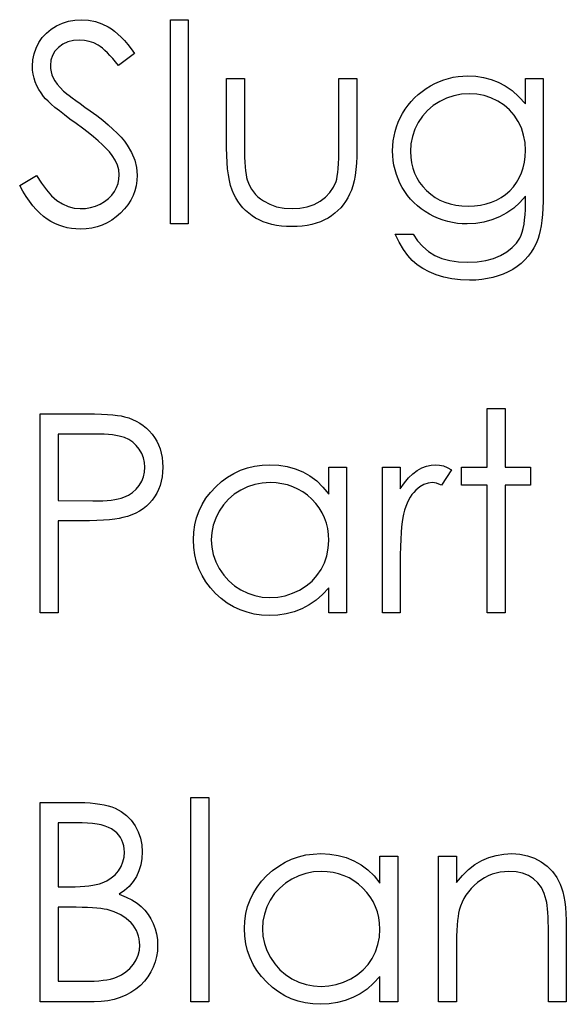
# Model space of a CAD drawing. Header units: inches. Extents: x 220 to 877, y 4 to 174.
# Tile 145 of 256: x 258.793 to 259.171, y 154.443 to 155.124. Entities that reach past the tile are written whole.
import ezdxf

# ---------------------------------------------------------------- set-up
doc = ezdxf.new("R2010")
doc.units = ezdxf.units.IN
doc.header["$LTSCALE"] = 0.5
doc.header["$MEASUREMENT"] = 0
doc.layers.add('SID-M-D', color=42, linetype='Continuous')

msp = doc.modelspace()

# ---------------------------------------------------------------- linework, layer by layer
at = {"layer": 'SID-M-D', "linetype": 'Continuous'}
for p, q in [((258.8152, 155.11738), (258.81893, 155.1197)), ((258.81893, 155.1197), (258.82298, 155.12155)), ((258.82298, 155.12155), (258.82724, 155.1229)), ((258.82724, 155.1229), (258.83162, 155.12368)), ((258.83162, 155.12368), (258.83621, 155.12395)), ((258.83621, 155.12395), (258.84106, 155.12365)), ((258.84106, 155.12365), (258.84578, 155.12271)), ((258.84578, 155.12271), (258.85031, 155.12114)), ((258.85031, 155.12114), (258.8547, 155.11896)), ((258.8547, 155.11896), (258.85688, 155.11757)), ((258.89765, 155.12395), (258.91002, 155.12395)), ((258.89765, 154.98262), (258.89765, 155.12395)), ((258.91002, 155.12395), (258.91002, 154.98262)), ((258.80904, 155.11158), (258.81189, 155.1147)), ((258.81189, 155.1147), (258.8152, 155.11738)), ((258.85688, 155.11757), (258.85906, 155.11595)), ((258.85906, 155.11595), (258.8613, 155.11404)), ((258.8613, 155.11404), (258.86356, 155.11189)), ((258.80471, 155.10433), (258.80662, 155.10811)), ((258.80662, 155.10811), (258.80904, 155.11158)), ((258.82332, 155.10698), (258.82028, 155.10477)), ((258.82674, 155.10855), (258.82332, 155.10698)), ((258.83058, 155.10951), (258.82674, 155.10855)), ((258.83483, 155.10982), (258.83058, 155.10951)), ((258.83822, 155.1096), (258.83483, 155.10982)), ((258.84148, 155.10896), (258.83822, 155.1096)), ((258.8446, 155.10789), (258.84148, 155.10896)), ((258.84758, 155.10637), (258.8446, 155.10789)), ((258.84907, 155.1054), (258.84758, 155.10637)), ((258.85067, 155.10419), (258.84907, 155.1054)), ((258.86356, 155.11189), (258.86585, 155.10946)), ((258.86585, 155.10946), (258.86817, 155.10678)), ((258.86817, 155.10678), (258.87054, 155.10383)), ((258.80253, 155.09615), (258.80336, 155.10035)), ((258.80336, 155.10035), (258.80471, 155.10433)), ((258.81603, 155.09916), (258.81498, 155.09591)), ((258.81779, 155.10212), (258.81603, 155.09916)), ((258.82028, 155.10477), (258.81779, 155.10212)), ((258.85233, 155.10275), (258.85067, 155.10419)), ((258.85404, 155.1011), (258.85233, 155.10275)), ((258.85586, 155.09922), (258.85404, 155.1011)), ((258.85774, 155.09709), (258.85586, 155.09922)), ((258.87292, 155.10063), (258.86174, 155.09215)), ((258.87054, 155.10383), (258.87292, 155.10063)), ((258.80225, 155.09179), (258.80253, 155.09615)), ((258.80236, 155.08901), (258.80225, 155.09179)), ((258.81498, 155.09591), (258.81462, 155.09237)), ((258.81462, 155.09237), (258.81473, 155.09016)), ((258.8597, 155.09475), (258.85774, 155.09709)), ((258.86174, 155.09215), (258.8597, 155.09475)), ((258.80272, 155.08625), (258.80236, 155.08901)), ((258.80333, 155.08354), (258.80272, 155.08625)), ((258.81473, 155.09016), (258.81512, 155.08798)), ((258.81512, 155.08798), (258.8157, 155.08583)), ((258.8157, 155.08583), (258.81655, 155.08371)), ((259.09664, 155.08464), (259.09998, 155.08498)), ((259.09998, 155.08498), (259.10335, 155.08509)), ((259.10335, 155.08509), (259.1089, 155.08481)), ((258.80419, 155.08092), (258.80333, 155.08354)), ((258.80526, 155.0783), (258.80419, 155.08092)), ((258.80659, 155.07576), (258.80526, 155.0783)), ((258.81655, 155.08371), (258.81774, 155.08155)), ((258.81774, 155.08155), (258.81931, 155.07932)), ((258.81931, 155.07932), (258.8213, 155.077)), ((258.93652, 155.08332), (258.94888, 155.08332)), ((258.93652, 155.03521), (258.93652, 155.08332)), ((258.94888, 155.08332), (258.94888, 155.03661)), ((259.01425, 155.03661), (259.01425, 155.08332)), ((259.01425, 155.08332), (259.02661, 155.08332)), ((259.02661, 155.08332), (259.02661, 155.0343)), ((259.0745, 155.07628), (259.07749, 155.0781)), ((259.07749, 155.0781), (259.08058, 155.07973)), ((259.08058, 155.07973), (259.0837, 155.08117)), ((259.0837, 155.08117), (259.08687, 155.08235)), ((259.08687, 155.08235), (259.09007, 155.08335)), ((259.09007, 155.08335), (259.09333, 155.08409)), ((259.09333, 155.08409), (259.09664, 155.08464)), ((259.1089, 155.08481), (259.11425, 155.08401)), ((259.11425, 155.08401), (259.11942, 155.08268)), ((259.11942, 155.08268), (259.12438, 155.08081)), ((259.12438, 155.08081), (259.12921, 155.07827)), ((259.12921, 155.07827), (259.13399, 155.0749)), ((259.14321, 155.08332), (259.15558, 155.08332)), ((259.14321, 155.06571), (259.14321, 155.08332)), ((259.15558, 155.08332), (259.15558, 155.00341)), ((258.80816, 155.07327), (258.80659, 155.07576)), ((258.80996, 155.07082), (258.80816, 155.07327)), ((258.8213, 155.077), (258.8237, 155.07457)), ((258.8237, 155.07457), (258.82461, 155.07377)), ((258.82461, 155.07377), (258.82591, 155.07272)), ((258.82591, 155.07272), (258.82762, 155.07142)), ((258.82762, 155.07142), (258.82975, 155.06982)), ((259.06656, 155.06988), (259.06904, 155.07217)), ((259.06904, 155.07217), (259.07169, 155.07429)), ((259.07169, 155.07429), (259.0745, 155.07628)), ((259.09372, 155.07139), (259.08872, 155.06977)), ((259.09893, 155.07239), (259.09372, 155.07139)), ((259.10434, 155.07272), (259.09893, 155.07239)), ((259.10953, 155.07239), (259.10434, 155.07272)), ((259.11456, 155.07145), (259.10953, 155.07239)), ((259.11939, 155.06982), (259.11456, 155.07145)), ((259.13399, 155.0749), (259.13863, 155.0707)), ((258.81128, 155.06927), (258.80996, 155.07082)), ((258.81302, 155.06748), (258.81128, 155.06927)), ((258.8152, 155.06549), (258.81302, 155.06748)), ((258.81782, 155.06325), (258.8152, 155.06549)), ((258.82975, 155.06982), (258.83226, 155.06797)), ((258.83226, 155.06797), (258.83519, 155.06587)), ((258.83519, 155.06587), (258.8385, 155.0635)), ((259.0601, 155.06206), (259.06208, 155.06483)), ((259.06208, 155.06483), (259.06424, 155.06742)), ((259.06424, 155.06742), (259.06656, 155.06988)), ((259.07942, 155.06458), (259.07547, 155.06118)), ((259.08389, 155.06745), (259.07942, 155.06458)), ((259.08872, 155.06977), (259.08389, 155.06745)), ((259.12405, 155.06759), (259.11939, 155.06982)), ((259.12839, 155.0648), (259.12405, 155.06759)), ((259.13217, 155.06154), (259.12839, 155.0648)), ((259.13863, 155.0707), (259.14321, 155.06571)), ((258.82086, 155.0608), (258.81782, 155.06325)), ((258.82431, 155.05812), (258.82086, 155.0608)), ((258.8282, 155.05519), (258.82431, 155.05812)), ((258.8385, 155.0635), (258.84222, 155.06085)), ((258.84222, 155.06085), (258.8467, 155.05757)), ((259.05665, 155.0561), (259.05827, 155.05914)), ((259.05827, 155.05914), (259.0601, 155.06206)), ((259.07547, 155.06118), (259.07202, 155.05729)), ((259.13545, 155.05781), (259.13217, 155.06154)), ((259.13821, 155.05362), (259.13545, 155.05781)), ((258.83254, 155.05207), (258.8282, 155.05519)), ((258.83687, 155.04893), (258.83254, 155.05207)), ((258.8467, 155.05757), (258.85081, 155.05439)), ((258.85081, 155.05439), (258.85453, 155.0513)), ((258.85453, 155.0513), (258.8579, 155.04829)), ((259.05405, 155.04989), (259.05524, 155.05304)), ((259.05524, 155.05304), (259.05665, 155.0561)), ((259.06907, 155.0529), (259.06672, 155.04815)), ((259.07202, 155.05729), (259.06907, 155.0529)), ((259.14039, 155.04906), (259.13821, 155.05362)), ((258.84087, 155.04589), (258.83687, 155.04893)), ((258.84449, 155.04296), (258.84087, 155.04589)), ((258.8579, 155.04829), (258.86091, 155.04539)), ((258.86091, 155.04539), (258.86356, 155.04258)), ((259.05231, 155.04343), (259.05308, 155.04669)), ((259.05308, 155.04669), (259.05405, 155.04989)), ((259.06672, 155.04815), (259.06506, 155.04324)), ((259.14197, 155.04418), (259.14039, 155.04906)), ((259.14291, 155.03902), (259.14197, 155.04418)), ((258.84777, 155.04018), (258.84449, 155.04296)), ((258.8507, 155.03747), (258.84777, 155.04018)), ((258.85329, 155.0349), (258.8507, 155.03747)), ((258.86356, 155.04258), (258.86585, 155.03984)), ((258.86585, 155.03984), (258.86776, 155.03719)), ((259.05146, 155.03673), (259.05179, 155.04012)), ((259.05179, 155.04012), (259.05231, 155.04343)), ((259.06404, 155.03811), (259.06371, 155.03281)), ((259.06506, 155.04324), (259.06404, 155.03811)), ((259.14321, 155.03352), (259.14291, 155.03902)), ((258.8555, 155.03245), (258.85329, 155.0349)), ((258.85738, 155.0301), (258.8555, 155.03245)), ((258.86776, 155.03719), (258.87079, 155.032)), ((258.87079, 155.032), (258.87295, 155.02682)), ((258.9366, 155.03005), (258.93652, 155.03521)), ((258.94888, 155.03661), (258.94891, 155.0325)), ((258.94891, 155.0325), (258.94899, 155.02875)), ((259.01411, 155.02806), (259.01422, 155.03214)), ((259.01422, 155.03214), (259.01425, 155.03661)), ((259.02661, 155.0343), (259.02653, 155.0293)), ((259.05135, 155.0333), (259.05146, 155.03673)), ((259.05146, 155.02988), (259.05135, 155.0333)), ((259.06371, 155.03281), (259.06388, 155.0288)), ((259.14304, 155.0293), (259.14321, 155.03352)), ((258.85953, 155.02676), (258.85738, 155.0301)), ((258.86108, 155.02342), (258.85953, 155.02676)), ((258.87295, 155.02682), (258.87424, 155.0216)), ((258.93682, 155.02521), (258.9366, 155.03005)), ((258.93721, 155.02074), (258.93682, 155.02521)), ((258.94899, 155.02875), (258.94916, 155.0253)), ((258.94916, 155.0253), (258.94938, 155.02218)), ((259.01375, 155.0211), (259.01397, 155.02439)), ((259.01397, 155.02439), (259.01411, 155.02806)), ((259.02631, 155.02461), (259.02592, 155.02022)), ((259.02653, 155.0293), (259.02631, 155.02461)), ((259.05176, 155.02651), (259.05146, 155.02988)), ((259.05228, 155.02323), (259.05176, 155.02651)), ((259.06388, 155.0288), (259.0644, 155.02497)), ((259.0644, 155.02497), (259.06529, 155.02129)), ((259.14169, 155.02149), (259.14252, 155.0253)), ((259.14252, 155.0253), (259.14304, 155.0293)), ((258.86202, 155.02), (258.86108, 155.02342)), ((258.86232, 155.01657), (258.86202, 155.02)), ((258.87424, 155.0216), (258.87469, 155.01638)), ((258.93776, 155.01657), (258.93721, 155.02074)), ((258.94938, 155.02218), (258.94966, 155.01942)), ((258.94966, 155.01942), (258.94999, 155.01696)), ((258.94999, 155.01696), (258.95037, 155.01486)), ((259.01309, 155.01577), (259.01345, 155.01823)), ((259.01345, 155.01823), (259.01375, 155.0211)), ((259.02592, 155.02022), (259.02537, 155.01619)), ((259.053, 155.02003), (259.05228, 155.02323)), ((259.05394, 155.01688), (259.053, 155.02003)), ((259.0551, 155.01381), (259.05394, 155.01688)), ((259.06529, 155.02129), (259.0665, 155.01784)), ((259.0665, 155.01784), (259.06805, 155.01453)), ((259.13896, 155.01453), (259.1405, 155.0179)), ((259.1405, 155.0179), (259.14169, 155.02149)), ((258.79342, 155.0092), (258.80507, 155.01619)), ((258.80507, 155.01619), (258.80841, 155.01081)), ((258.80841, 155.01081), (258.81186, 155.00614)), ((258.86041, 155.00782), (258.86149, 155.01067)), ((258.86149, 155.01067), (258.8621, 155.01357)), ((258.8621, 155.01357), (258.86232, 155.01657)), ((258.87452, 155.01268), (258.87397, 155.00909)), ((258.87469, 155.01638), (258.87452, 155.01268)), ((258.93845, 155.01277), (258.93776, 155.01657)), ((258.9393, 155.00926), (258.93845, 155.01277)), ((258.95037, 155.01486), (258.95084, 155.01307)), ((258.95084, 155.01307), (258.95167, 155.01083)), ((258.95167, 155.01083), (258.95264, 155.00871)), ((259.01038, 155.00805), (259.0122, 155.01208)), ((259.0122, 155.01208), (259.01267, 155.01373)), ((259.01267, 155.01373), (259.01309, 155.01577)), ((259.02468, 155.01243), (259.02383, 155.00904)), ((259.02537, 155.01619), (259.02468, 155.01243)), ((259.05645, 155.01081), (259.0551, 155.01381)), ((259.058, 155.00788), (259.05645, 155.01081)), ((259.06805, 155.01453), (259.06995, 155.01141)), ((259.06995, 155.01141), (259.07221, 155.00846)), ((259.13487, 155.00838), (259.13708, 155.01136)), ((259.13708, 155.01136), (259.13896, 155.01453)), ((258.79563, 155.00528), (258.79342, 155.0092)), ((258.79787, 155.00167), (258.79563, 155.00528)), ((258.81186, 155.00614), (258.81545, 155.00219)), ((258.85707, 155.0025), (258.85895, 155.00506)), ((258.85895, 155.00506), (258.86041, 155.00782)), ((258.87308, 155.00564), (258.87181, 155.0023)), ((258.87397, 155.00909), (258.87308, 155.00564)), ((258.94033, 155.00611), (258.9393, 155.00926)), ((258.94149, 155.0033), (258.94033, 155.00611)), ((258.94281, 155.00073), (258.94149, 155.0033)), ((258.95264, 155.00871), (258.9538, 155.00672)), ((258.9538, 155.00672), (258.95509, 155.00484)), ((258.95509, 155.00484), (258.95658, 155.00308)), ((259.00486, 155.0012), (259.00793, 155.00443)), ((259.00793, 155.00443), (259.01038, 155.00805)), ((259.02164, 155.00316), (259.02032, 155.00062)), ((259.0228, 155.00595), (259.02164, 155.00316)), ((259.02383, 155.00904), (259.0228, 155.00595)), ((259.05976, 155.00506), (259.058, 155.00788)), ((259.0617, 155.00239), (259.05976, 155.00506)), ((259.07221, 155.00846), (259.07481, 155.0057)), ((259.07481, 155.0057), (259.07768, 155.00319)), ((259.07768, 155.00319), (259.08077, 155.00101)), ((259.12952, 155.00313), (259.13233, 155.00562)), ((259.13233, 155.00562), (259.13487, 155.00838)), ((259.15558, 155.00341), (259.15552, 154.9983)), ((258.80016, 154.99833), (258.79787, 155.00167)), ((258.8025, 154.99529), (258.80016, 154.99833)), ((258.81545, 155.00219), (258.81918, 154.99896)), ((258.81918, 154.99896), (258.82301, 154.99645)), ((258.82301, 154.99645), (258.82699, 154.99466)), ((258.84584, 154.99502), (258.84912, 154.99642)), ((258.84912, 154.99642), (258.85216, 154.99816)), ((258.85216, 154.99816), (258.85481, 155.00021)), ((258.85481, 155.00021), (258.85707, 155.0025)), ((258.87021, 154.99907), (258.86823, 154.99598)), ((258.87181, 155.0023), (258.87021, 154.99907)), ((258.9443, 154.9983), (258.94281, 155.00073)), ((258.94593, 154.99601), (258.9443, 154.9983)), ((258.95658, 155.00308), (258.95824, 155.00145)), ((258.95824, 155.00145), (258.96003, 154.99993)), ((258.96003, 154.99993), (258.96202, 154.99855)), ((258.96202, 154.99855), (258.96636, 154.99623)), ((258.997, 154.99615), (259.00119, 154.99841)), ((259.00119, 154.99841), (259.00486, 155.0012)), ((259.01886, 154.99822), (259.0172, 154.99596)), ((259.02032, 155.00062), (259.01886, 154.99822)), ((259.06379, 154.99987), (259.0617, 155.00239)), ((259.06606, 154.9975), (259.06379, 154.99987)), ((259.06852, 154.99527), (259.06606, 154.9975)), ((259.08077, 155.00101), (259.08408, 154.99918)), ((259.08408, 154.99918), (259.08756, 154.99767)), ((259.08756, 154.99767), (259.09126, 154.99651)), ((259.09126, 154.99651), (259.09518, 154.99565)), ((259.1121, 154.99565), (259.11602, 154.99648)), ((259.11602, 154.99648), (259.11972, 154.99764)), ((259.11972, 154.99764), (259.1232, 154.99913)), ((259.1232, 154.99913), (259.12645, 155.00098)), ((259.12645, 155.00098), (259.12952, 155.00313)), ((259.13934, 154.99753), (259.13509, 154.99366)), ((259.14321, 155.00192), (259.13934, 154.99753)), ((259.14315, 154.9927), (259.14321, 154.9967)), ((259.14321, 154.9967), (259.14321, 155.00192)), ((259.15552, 154.9983), (259.15535, 154.99355)), ((258.8049, 154.99253), (258.8025, 154.99529)), ((258.80736, 154.99008), (258.8049, 154.99253)), ((258.80985, 154.98789), (258.80736, 154.99008)), ((258.82699, 154.99466), (258.8311, 154.99358)), ((258.8311, 154.99358), (258.83532, 154.99322)), ((258.83532, 154.99322), (258.83894, 154.99342)), ((258.83894, 154.99342), (258.84244, 154.99402)), ((258.84244, 154.99402), (258.84584, 154.99502)), ((258.8632, 154.99019), (258.86025, 154.98759)), ((258.86591, 154.99303), (258.8632, 154.99019)), ((258.86823, 154.99598), (258.86591, 154.99303)), ((258.94772, 154.99386), (258.94593, 154.99601)), ((258.94968, 154.99187), (258.94772, 154.99386)), ((258.95181, 154.99002), (258.94968, 154.99187)), ((258.9541, 154.98831), (258.95181, 154.99002)), ((258.96636, 154.99623), (258.9711, 154.99455)), ((258.9711, 154.99455), (258.97624, 154.99355)), ((258.97624, 154.99355), (258.98176, 154.99322)), ((258.98176, 154.99322), (258.98728, 154.99355)), ((258.98728, 154.99355), (258.99236, 154.99452)), ((258.99236, 154.99452), (258.997, 154.99615)), ((259.01138, 154.99002), (259.00911, 154.98831)), ((259.01347, 154.99184), (259.01138, 154.99002)), ((259.01543, 154.99383), (259.01347, 154.99184)), ((259.0172, 154.99596), (259.01543, 154.99383)), ((259.07114, 154.99319), (259.06852, 154.99527)), ((259.07393, 154.99126), (259.07114, 154.99319)), ((259.07688, 154.98947), (259.07393, 154.99126)), ((259.09518, 154.99565), (259.09929, 154.99515)), ((259.09929, 154.99515), (259.1036, 154.99499)), ((259.1036, 154.99499), (259.10796, 154.99515)), ((259.10796, 154.99515), (259.1121, 154.99565)), ((259.13043, 154.99035), (259.12535, 154.98759)), ((259.13509, 154.99366), (259.13043, 154.99035)), ((259.14296, 154.98897), (259.14315, 154.9927)), ((259.15535, 154.99355), (259.15505, 154.98916)), ((258.81238, 154.98602), (258.80985, 154.98789)), ((258.81501, 154.98439), (258.81238, 154.98602)), ((258.81768, 154.98298), (258.81501, 154.98439)), ((258.82044, 154.98179), (258.81768, 154.98298)), ((258.8539, 154.98342), (258.8505, 154.98188)), ((258.85716, 154.98533), (258.8539, 154.98342)), ((258.86025, 154.98759), (258.85716, 154.98533)), ((258.95653, 154.98676), (258.9541, 154.98831)), ((258.95912, 154.98538), (258.95653, 154.98676)), ((258.96188, 154.98417), (258.95912, 154.98538)), ((258.96478, 154.98317), (258.96188, 154.98417)), ((258.96785, 154.98235), (258.96478, 154.98317)), ((258.99849, 154.98317), (258.99545, 154.98235)), ((259.00138, 154.98417), (258.99849, 154.98317)), ((259.00412, 154.98538), (259.00138, 154.98417)), ((259.00668, 154.98676), (259.00412, 154.98538)), ((259.00911, 154.98831), (259.00668, 154.98676)), ((259.07994, 154.98787), (259.07688, 154.98947)), ((259.08309, 154.98649), (259.07994, 154.98787)), ((259.08626, 154.9853), (259.08309, 154.98649)), ((259.08949, 154.98433), (259.08626, 154.9853)), ((259.09278, 154.98359), (259.08949, 154.98433)), ((259.09612, 154.98306), (259.09278, 154.98359)), ((259.09951, 154.98273), (259.09612, 154.98306)), ((259.10296, 154.98262), (259.09951, 154.98273)), ((259.10882, 154.98293), (259.10296, 154.98262)), ((259.11447, 154.98386), (259.10882, 154.98293)), ((259.12, 154.98541), (259.11447, 154.98386)), ((259.12535, 154.98759), (259.12, 154.98541)), ((259.14222, 154.98243), (259.14266, 154.98555)), ((259.14266, 154.98555), (259.14296, 154.98897)), ((259.15466, 154.98513), (259.15414, 154.98144)), ((259.15505, 154.98916), (259.15466, 154.98513)), ((258.82326, 154.98083), (258.82044, 154.98179)), ((258.82616, 154.98006), (258.82326, 154.98083)), ((258.82914, 154.97953), (258.82616, 154.98006)), ((258.8322, 154.9792), (258.82914, 154.97953)), ((258.83532, 154.97909), (258.8322, 154.9792)), ((258.83935, 154.97926), (258.83532, 154.97909)), ((258.84322, 154.97978), (258.83935, 154.97926)), ((258.84694, 154.98066), (258.84322, 154.97978)), ((258.8505, 154.98188), (258.84694, 154.98066)), ((258.91002, 154.98262), (258.89765, 154.98262)), ((258.97108, 154.98168), (258.96785, 154.98235)), ((258.97444, 154.98121), (258.97108, 154.98168)), ((258.97798, 154.98094), (258.97444, 154.98121)), ((258.98165, 154.98086), (258.97798, 154.98094)), ((258.98535, 154.98094), (258.98165, 154.98086)), ((258.98885, 154.98121), (258.98535, 154.98094)), ((258.99222, 154.98168), (258.98885, 154.98121)), ((258.99545, 154.98235), (258.99222, 154.98168)), ((259.1402, 154.97481), (259.141, 154.97705)), ((259.141, 154.97705), (259.14166, 154.97959)), ((259.14166, 154.97959), (259.14222, 154.98243)), ((259.15351, 154.97812), (259.15276, 154.97514)), ((259.15414, 154.98144), (259.15351, 154.97812)), ((259.05587, 154.96993), (259.05311, 154.97556)), ((259.05311, 154.97556), (259.06548, 154.97556)), ((259.05877, 154.96501), (259.05587, 154.96993)), ((259.06548, 154.97556), (259.0686, 154.97092)), ((259.0686, 154.97092), (259.07216, 154.96694)), ((259.13399, 154.96625), (259.13694, 154.9694)), ((259.13694, 154.9694), (259.13926, 154.97285)), ((259.13926, 154.97285), (259.1402, 154.97481)), ((259.15052, 154.96915), (259.14892, 154.96601)), ((259.1519, 154.97252), (259.15052, 154.96915)), ((259.15276, 154.97514), (259.1519, 154.97252)), ((259.06178, 154.96084), (259.05877, 154.96501)), ((259.07216, 154.96694), (259.07613, 154.96358)), ((259.07613, 154.96358), (259.08052, 154.96087)), ((259.12604, 154.96087), (259.13035, 154.96341)), ((259.13035, 154.96341), (259.13399, 154.96625)), ((259.1471, 154.96305), (259.14503, 154.96029)), ((259.14892, 154.96601), (259.1471, 154.96305)), ((259.06493, 154.95737), (259.06178, 154.96084)), ((259.06838, 154.95441), (259.06493, 154.95737)), ((259.08052, 154.96087), (259.08541, 154.9588)), ((259.08541, 154.9588), (259.09085, 154.95731)), ((259.09085, 154.95731), (259.09681, 154.95643)), ((259.09681, 154.95643), (259.10335, 154.95612)), ((259.10335, 154.95612), (259.10981, 154.95643)), ((259.10981, 154.95643), (259.11574, 154.95731)), ((259.11574, 154.95731), (259.12115, 154.9588)), ((259.12115, 154.9588), (259.12604, 154.96087)), ((259.14271, 154.95772), (259.1402, 154.95535)), ((259.14503, 154.96029), (259.14271, 154.95772)), ((259.07227, 154.95179), (259.06838, 154.95441)), ((259.07666, 154.94947), (259.07227, 154.95179)), ((259.08152, 154.94746), (259.07666, 154.94947)), ((259.13126, 154.94947), (259.12792, 154.94795)), ((259.13443, 154.95121), (259.13126, 154.94947)), ((259.13744, 154.95317), (259.13443, 154.95121)), ((259.1402, 154.95535), (259.13744, 154.95317)), ((259.08679, 154.94583), (259.08152, 154.94746)), ((259.09239, 154.9447), (259.08679, 154.94583)), ((259.0983, 154.94398), (259.09239, 154.9447)), ((259.10454, 154.94376), (259.0983, 154.94398)), ((259.10882, 154.94387), (259.10454, 154.94376)), ((259.11296, 154.94423), (259.10882, 154.94387)), ((259.11693, 154.94481), (259.11296, 154.94423)), ((259.12074, 154.94563), (259.11693, 154.94481)), ((259.12441, 154.94666), (259.12074, 154.94563)), ((259.12792, 154.94795), (259.12441, 154.94666)), ((259.11671, 154.85492), (259.12908, 154.85492)), ((259.11671, 154.81429), (259.11671, 154.85492)), ((259.12908, 154.85492), (259.12908, 154.81429)), ((258.80755, 154.85139), (258.83458, 154.85139)), ((258.80755, 154.71359), (258.80755, 154.85139)), ((258.83458, 154.85139), (258.84015, 154.85136)), ((258.84015, 154.85136), (258.84526, 154.85125)), ((258.84526, 154.85125), (258.8499, 154.85109)), ((258.8499, 154.85109), (258.85407, 154.85086)), ((258.85407, 154.85086), (258.85774, 154.85059)), ((258.85774, 154.85059), (258.86097, 154.85023)), ((258.86097, 154.85023), (258.8637, 154.84982)), ((258.8637, 154.84982), (258.86596, 154.84932)), ((258.86596, 154.84932), (258.86881, 154.84849)), ((258.86881, 154.84849), (258.87151, 154.84747)), ((258.87151, 154.84747), (258.87408, 154.84625)), ((258.87408, 154.84625), (258.87653, 154.84485)), ((258.87653, 154.84485), (258.87883, 154.84325)), ((258.87883, 154.84325), (258.88101, 154.84145)), ((258.88101, 154.84145), (258.88305, 154.83946)), ((258.81992, 154.83726), (258.81992, 154.79132)), ((258.84512, 154.83726), (258.81992, 154.83726)), ((258.8486, 154.83723), (258.84512, 154.83726)), ((258.85183, 154.83712), (258.8486, 154.83723)), ((258.85478, 154.83693), (258.85183, 154.83712)), ((258.85752, 154.83665), (258.85478, 154.83693)), ((258.85997, 154.83632), (258.85752, 154.83665)), ((258.86221, 154.8359), (258.85997, 154.83632)), ((258.86417, 154.83541), (258.86221, 154.8359)), ((258.86588, 154.83485), (258.86417, 154.83541)), ((258.86889, 154.83347), (258.86588, 154.83485)), ((258.87162, 154.83165), (258.86889, 154.83347)), ((258.88305, 154.83946), (258.88495, 154.83728)), ((258.88495, 154.83728), (258.88669, 154.83494)), ((258.88669, 154.83494), (258.88818, 154.83245)), ((258.874, 154.82944), (258.87162, 154.83165)), ((258.87609, 154.82682), (258.874, 154.82944)), ((258.8778, 154.82392), (258.87609, 154.82682)), ((258.88818, 154.83245), (258.88945, 154.8298)), ((258.88945, 154.8298), (258.8905, 154.82704)), ((258.8905, 154.82704), (258.8913, 154.82409)), ((258.87902, 154.82089), (258.8778, 154.82392)), ((258.87974, 154.81769), (258.87902, 154.82089)), ((258.8913, 154.82409), (258.89188, 154.82103)), ((258.89188, 154.82103), (258.89224, 154.8178)), ((258.87999, 154.81437), (258.87974, 154.81769)), ((258.87974, 154.81098), (258.87999, 154.81437)), ((258.89224, 154.8178), (258.89235, 154.81443)), ((258.89235, 154.81443), (258.89224, 154.81103)), ((258.94618, 154.81225), (258.95095, 154.81393)), ((258.95095, 154.81393), (258.95592, 154.81512)), ((258.95592, 154.81512), (258.96108, 154.81581)), ((258.96108, 154.81581), (258.96644, 154.81606)), ((258.96644, 154.81606), (258.97259, 154.81575)), ((258.97259, 154.81575), (258.97845, 154.81484)), ((258.97845, 154.81484), (258.98399, 154.8133)), ((258.98399, 154.8133), (258.98924, 154.81117)), ((259.00718, 154.79566), (259.00718, 154.81429)), ((259.00718, 154.81429), (259.01955, 154.81429)), ((259.01955, 154.81429), (259.01955, 154.71359)), ((259.04428, 154.81429), (259.05665, 154.81429)), ((259.04428, 154.71359), (259.04428, 154.81429)), ((259.05665, 154.81429), (259.05665, 154.79947)), ((259.06835, 154.81214), (259.07147, 154.81385)), ((259.07147, 154.81385), (259.07467, 154.81509)), ((259.07467, 154.81509), (259.0779, 154.81581)), ((259.0779, 154.81581), (259.08121, 154.81606)), ((259.08121, 154.81606), (259.08378, 154.81584)), ((259.08378, 154.81584), (259.08643, 154.8152)), ((259.09198, 154.81261), (259.08519, 154.8019)), ((259.08643, 154.8152), (259.08916, 154.81412)), ((259.08916, 154.81412), (259.09198, 154.81261)), ((259.09904, 154.80192), (259.09904, 154.81429)), ((259.09904, 154.81429), (259.11671, 154.81429)), ((259.12908, 154.81429), (259.14674, 154.81429)), ((259.14674, 154.81429), (259.14674, 154.80192)), ((258.8778, 154.80466), (258.87902, 154.80772)), ((258.87902, 154.80772), (258.87974, 154.81098)), ((258.89188, 154.8078), (258.89133, 154.80471)), ((258.89224, 154.81103), (258.89188, 154.8078)), ((258.93304, 154.80441), (258.93723, 154.8075)), ((258.93723, 154.8075), (258.9416, 154.81012)), ((258.9416, 154.81012), (258.94618, 154.81225)), ((258.98924, 154.81117), (258.99418, 154.80838)), ((258.99418, 154.80838), (258.99884, 154.80485)), ((259.05946, 154.80355), (259.06236, 154.80703)), ((259.06236, 154.80703), (259.06531, 154.80987)), ((259.06531, 154.80987), (259.06835, 154.81214)), ((258.87151, 154.79685), (258.87397, 154.79911)), ((258.87397, 154.79911), (258.87609, 154.80173)), ((258.87609, 154.80173), (258.8778, 154.80466)), ((258.88948, 154.799), (258.88824, 154.79638)), ((258.89053, 154.80179), (258.88948, 154.799)), ((258.89133, 154.80471), (258.89053, 154.80179)), ((258.92542, 154.79696), (258.92906, 154.80085)), ((258.92906, 154.80085), (258.93304, 154.80441)), ((258.95104, 154.80076), (258.94626, 154.7985)), ((258.956, 154.80239), (258.95104, 154.80076)), ((258.96119, 154.80336), (258.956, 154.80239)), ((258.9666, 154.80369), (258.96119, 154.80336)), ((258.9708, 154.80353), (258.9666, 154.80369)), ((258.97483, 154.80297), (258.9708, 154.80353)), ((258.97869, 154.80209), (258.97483, 154.80297)), ((258.98239, 154.80082), (258.97869, 154.80209)), ((258.9859, 154.79922), (258.98239, 154.80082)), ((258.98927, 154.79726), (258.9859, 154.79922)), ((258.99884, 154.80485), (259.00315, 154.80063)), ((259.00315, 154.80063), (259.00718, 154.79566)), ((259.05665, 154.79947), (259.05946, 154.80355)), ((259.07014, 154.80071), (259.06733, 154.79839)), ((259.07299, 154.80237), (259.07014, 154.80071)), ((259.07591, 154.80336), (259.07299, 154.80237)), ((259.07887, 154.80369), (259.07591, 154.80336)), ((259.08022, 154.80358), (259.07887, 154.80369)), ((259.08174, 154.80325), (259.08022, 154.80358)), ((259.08339, 154.80267), (259.08174, 154.80325)), ((259.08519, 154.8019), (259.08339, 154.80267)), ((259.11671, 154.80192), (259.09904, 154.80192)), ((259.11671, 154.71359), (259.11671, 154.80192)), ((259.14674, 154.80192), (259.12908, 154.80192)), ((259.12908, 154.80192), (259.12908, 154.71359)), ((258.85672, 154.79166), (258.85926, 154.79201)), ((258.85926, 154.79201), (258.86157, 154.79243)), ((258.86157, 154.79243), (258.86362, 154.79295)), ((258.86362, 154.79295), (258.86544, 154.79353)), ((258.86544, 154.79353), (258.86864, 154.795)), ((258.86864, 154.795), (258.87151, 154.79685)), ((258.88675, 154.79389), (258.88504, 154.79157)), ((258.88824, 154.79638), (258.88675, 154.79389)), ((258.91962, 154.78856), (258.92227, 154.79284)), ((258.92227, 154.79284), (258.92542, 154.79696)), ((258.9379, 154.79226), (258.93442, 154.78837)), ((258.94184, 154.79566), (258.9379, 154.79226)), ((258.94626, 154.7985), (258.94184, 154.79566)), ((258.99244, 154.79491), (258.98927, 154.79726)), ((258.99545, 154.79224), (258.99244, 154.79491)), ((258.99821, 154.78928), (258.99545, 154.79224)), ((259.06355, 154.79362), (259.06244, 154.79166)), ((259.06471, 154.79538), (259.06355, 154.79362)), ((259.06598, 154.79698), (259.06471, 154.79538)), ((259.06733, 154.79839), (259.06598, 154.79698)), ((258.81992, 154.79132), (258.84405, 154.79102)), ((258.84405, 154.79102), (258.84758, 154.79105)), ((258.84758, 154.79105), (258.85086, 154.79119)), ((258.85086, 154.79119), (258.8539, 154.79138)), ((258.8539, 154.79138), (258.85672, 154.79166)), ((258.87877, 154.78564), (258.87634, 154.78404)), ((258.88103, 154.78743), (258.87877, 154.78564)), ((258.88313, 154.78942), (258.88103, 154.78743)), ((258.88504, 154.79157), (258.88313, 154.78942)), ((258.91744, 154.78409), (258.91962, 154.78856)), ((258.93442, 154.78837), (258.93141, 154.78393)), ((259.00058, 154.78616), (258.99821, 154.78928)), ((259.0026, 154.78285), (259.00058, 154.78616)), ((259.06048, 154.78718), (259.05963, 154.78467)), ((259.06142, 154.7895), (259.06048, 154.78718)), ((259.06244, 154.79166), (259.06142, 154.7895)), ((258.85914, 154.77846), (258.85553, 154.77807)), ((258.86226, 154.77893), (258.85914, 154.77846)), ((258.86486, 154.77946), (258.86226, 154.77893)), ((258.86798, 154.78034), (258.86486, 154.77946)), ((258.87093, 154.78139), (258.86798, 154.78034)), ((258.87372, 154.78263), (258.87093, 154.78139)), ((258.87634, 154.78404), (258.87372, 154.78263)), ((258.91452, 154.77454), (258.91573, 154.7794)), ((258.91573, 154.7794), (258.91744, 154.78409)), ((258.92901, 154.77918), (258.9273, 154.77427)), ((258.93141, 154.78393), (258.92901, 154.77918)), ((259.00425, 154.77937), (259.0026, 154.78285)), ((259.00552, 154.77573), (259.00425, 154.77937)), ((259.05833, 154.77959), (259.05789, 154.77664)), ((259.05885, 154.78199), (259.05833, 154.77959)), ((259.05963, 154.78467), (259.05885, 154.78199)), ((258.82977, 154.77719), (258.81992, 154.77719)), ((258.81992, 154.77719), (258.81992, 154.71359)), ((258.83596, 154.77722), (258.82977, 154.77719)), ((258.84162, 154.77733), (258.83596, 154.77722)), ((258.84675, 154.77752), (258.84162, 154.77733)), ((258.85139, 154.77777), (258.84675, 154.77752)), ((258.85553, 154.77807), (258.85139, 154.77777)), ((258.9138, 154.76946), (258.91452, 154.77454)), ((258.9273, 154.77427), (258.92625, 154.76924)), ((259.00644, 154.77189), (259.00552, 154.77573)), ((259.00699, 154.76789), (259.00644, 154.77189)), ((259.0575, 154.77313), (259.0572, 154.76908)), ((259.05789, 154.77664), (259.0575, 154.77313)), ((258.91355, 154.76422), (258.9138, 154.76946)), ((258.92625, 154.76924), (258.92592, 154.76408)), ((259.00718, 154.76372), (259.00699, 154.76789)), ((259.0572, 154.76908), (259.05695, 154.76449)), ((258.9138, 154.75886), (258.91355, 154.76422)), ((258.91452, 154.7537), (258.9138, 154.75886)), ((258.92592, 154.76408), (258.92628, 154.75895)), ((258.92628, 154.75895), (258.9273, 154.75392)), ((259.00588, 154.75309), (259.00685, 154.75826)), ((259.00685, 154.75826), (259.00718, 154.76372)), ((259.05678, 154.75936), (259.05667, 154.75367)), ((259.05695, 154.76449), (259.05678, 154.75936)), ((258.9157, 154.74876), (258.91452, 154.7537)), ((258.9273, 154.75392), (258.92904, 154.74901)), ((259.00423, 154.74818), (259.00588, 154.75309)), ((259.05667, 154.75367), (259.05665, 154.74744)), ((258.91739, 154.74401), (258.9157, 154.74876)), ((258.92904, 154.74901), (258.93147, 154.74421)), ((259.00194, 154.74357), (259.00423, 154.74818)), ((259.05665, 154.74744), (259.05665, 154.71359)), ((258.91957, 154.73946), (258.91739, 154.74401)), ((258.92219, 154.73512), (258.91957, 154.73946)), ((258.93147, 154.74421), (258.9345, 154.73973)), ((258.9345, 154.73973), (258.93798, 154.73579)), ((258.99561, 154.73557), (258.99904, 154.73935)), ((258.99904, 154.73935), (259.00194, 154.74357)), ((258.92531, 154.73101), (258.92219, 154.73512)), ((258.92893, 154.72709), (258.92531, 154.73101)), ((258.93798, 154.73579), (258.94195, 154.73236)), ((258.94195, 154.73236), (258.9464, 154.72947)), ((258.98703, 154.72941), (258.99158, 154.73225)), ((258.99158, 154.73225), (258.99561, 154.73557)), ((259.00718, 154.73101), (259.0029, 154.72637)), ((259.00718, 154.71359), (259.00718, 154.73101)), ((258.93287, 154.7235), (258.92893, 154.72709)), ((258.9464, 154.72947), (258.95117, 154.72715)), ((258.95117, 154.72715), (258.95611, 154.72552)), ((258.95611, 154.72552), (258.96122, 154.72452)), ((258.96122, 154.72452), (258.96649, 154.72419)), ((258.96649, 154.72419), (258.97185, 154.72452)), ((258.97185, 154.72452), (258.97707, 154.72549)), ((258.97707, 154.72549), (258.98212, 154.72712)), ((258.98212, 154.72712), (258.98703, 154.72941)), ((259.0029, 154.72637), (258.9984, 154.7224)), ((258.93701, 154.72041), (258.93287, 154.7235)), ((258.94137, 154.71779), (258.93701, 154.72041)), ((258.9459, 154.71564), (258.94137, 154.71779)), ((258.9936, 154.71909), (258.98858, 154.71644)), ((258.9984, 154.7224), (258.9936, 154.71909)), ((258.81992, 154.71359), (258.80755, 154.71359)), ((258.95065, 154.71398), (258.9459, 154.71564)), ((258.95559, 154.71279), (258.95065, 154.71398)), ((258.96072, 154.71208), (258.95559, 154.71279)), ((258.96605, 154.71183), (258.96072, 154.71208)), ((258.97204, 154.7121), (258.96605, 154.71183)), ((258.97781, 154.71299), (258.97204, 154.7121)), ((258.9833, 154.71442), (258.97781, 154.71299)), ((258.98858, 154.71644), (258.9833, 154.71442)), ((259.01955, 154.71359), (259.00718, 154.71359)), ((259.05665, 154.71359), (259.04428, 154.71359)), ((259.12908, 154.71359), (259.11671, 154.71359)), ((258.80755, 154.58236), (258.83444, 154.58236)), ((258.80755, 154.44457), (258.80755, 154.58236)), ((258.83444, 154.58236), (258.83839, 154.58231)), ((258.83839, 154.58231), (258.84209, 154.58211)), ((258.84209, 154.58211), (258.84556, 154.58181)), ((258.84556, 154.58181), (258.84879, 154.58137)), ((258.84879, 154.58137), (258.8518, 154.58081)), ((258.91178, 154.58589), (258.92415, 154.58589)), ((258.91178, 154.44457), (258.91178, 154.58589)), ((258.92415, 154.58589), (258.92415, 154.44457)), ((258.8518, 154.58081), (258.85456, 154.58015)), ((258.85456, 154.58015), (258.8571, 154.57935)), ((258.8571, 154.57935), (258.85939, 154.57841)), ((258.85939, 154.57841), (258.86353, 154.57618)), ((258.86353, 154.57618), (258.8672, 154.57344)), ((258.81992, 154.56823), (258.81992, 154.52406)), ((258.8367, 154.56823), (258.81992, 154.56823)), ((258.84037, 154.56814), (258.8367, 154.56823)), ((258.8438, 154.5679), (258.84037, 154.56814)), ((258.84694, 154.56745), (258.8438, 154.5679)), ((258.84984, 154.56687), (258.84694, 154.56745)), ((258.8672, 154.57344), (258.87041, 154.57013)), ((258.87041, 154.57013), (258.87317, 154.56632)), ((258.85249, 154.5661), (258.84984, 154.56687)), ((258.85487, 154.56519), (258.85249, 154.5661)), ((258.85699, 154.56409), (258.85487, 154.56519)), ((258.85887, 154.56282), (258.85699, 154.56409)), ((258.8605, 154.56141), (258.85887, 154.56282)), ((258.86193, 154.55986), (258.8605, 154.56141)), ((258.87317, 154.56632), (258.87538, 154.56213)), ((258.87538, 154.56213), (258.87695, 154.55774)), ((258.86312, 154.55821), (258.86193, 154.55986)), ((258.86411, 154.55641), (258.86312, 154.55821)), ((258.86486, 154.55448), (258.86411, 154.55641)), ((258.86541, 154.55244), (258.86486, 154.55448)), ((258.87695, 154.55774), (258.87791, 154.55307)), ((258.86574, 154.55026), (258.86541, 154.55244)), ((258.8656, 154.54452), (258.86585, 154.54797)), ((258.86585, 154.54797), (258.86574, 154.55026)), ((258.87791, 154.55307), (258.87822, 154.54822)), ((258.87822, 154.54822), (258.87797, 154.54366)), ((258.99125, 154.54609), (258.99642, 154.54678)), ((258.99642, 154.54678), (259.00177, 154.54703)), ((259.00177, 154.54703), (259.00793, 154.54672)), ((259.1283, 154.54672), (259.13382, 154.54703)), ((259.13382, 154.54703), (259.1394, 154.54667)), ((258.86351, 154.53811), (258.8648, 154.54126)), ((258.8648, 154.54126), (258.8656, 154.54452)), ((258.87797, 154.54366), (258.8772, 154.53933)), ((258.97257, 154.53847), (258.97693, 154.54109)), ((258.97693, 154.54109), (258.98151, 154.54322)), ((258.98151, 154.54322), (258.98629, 154.5449)), ((258.98629, 154.5449), (258.99125, 154.54609)), ((259.00793, 154.54672), (259.01378, 154.54581)), ((259.01378, 154.54581), (259.01933, 154.54427)), ((259.01933, 154.54427), (259.02457, 154.54214)), ((259.02457, 154.54214), (259.02951, 154.53935)), ((259.04251, 154.52663), (259.04251, 154.54526)), ((259.04251, 154.54526), (259.05488, 154.54526)), ((259.05488, 154.54526), (259.05488, 154.44457)), ((259.08314, 154.54526), (259.09551, 154.54526)), ((259.08314, 154.44457), (259.08314, 154.54526)), ((259.09551, 154.54526), (259.09551, 154.5271)), ((259.10829, 154.53955), (259.11298, 154.54228)), ((259.11298, 154.54228), (259.11787, 154.54435)), ((259.11787, 154.54435), (259.12298, 154.54584)), ((259.12298, 154.54584), (259.1283, 154.54672)), ((259.1394, 154.54667), (259.14464, 154.54562)), ((259.14464, 154.54562), (259.14956, 154.54383)), ((259.14956, 154.54383), (259.15414, 154.54134)), ((259.15414, 154.54134), (259.15828, 154.53825)), ((258.85942, 154.53248), (258.86168, 154.53516)), ((258.86168, 154.53516), (258.86351, 154.53811)), ((258.87593, 154.53519), (258.87416, 154.53127)), ((258.8772, 154.53933), (258.87593, 154.53519)), ((258.9644, 154.53182), (258.96837, 154.53538)), ((258.96837, 154.53538), (258.97257, 154.53847)), ((258.99134, 154.53336), (258.98637, 154.53174)), ((258.99653, 154.53433), (258.99134, 154.53336)), ((259.00194, 154.53466), (258.99653, 154.53433)), ((259.00613, 154.5345), (259.00194, 154.53466)), ((259.01016, 154.53394), (259.00613, 154.5345)), ((259.01403, 154.53306), (259.01016, 154.53394)), ((259.02951, 154.53935), (259.03418, 154.53582)), ((259.03418, 154.53582), (259.03848, 154.5316)), ((259.09957, 154.53196), (259.10382, 154.53612)), ((259.10382, 154.53612), (259.10829, 154.53955)), ((259.12295, 154.53359), (259.12022, 154.53276)), ((259.12579, 154.53419), (259.12295, 154.53359)), ((259.12869, 154.53455), (259.12579, 154.53419)), ((259.13167, 154.53466), (259.12869, 154.53455)), ((259.13669, 154.53436), (259.13167, 154.53466)), ((259.14122, 154.53342), (259.13669, 154.53436)), ((259.14525, 154.53187), (259.14122, 154.53342)), ((259.15828, 154.53825), (259.16187, 154.53466)), ((259.16187, 154.53466), (259.16485, 154.53058)), ((258.84852, 154.5261), (258.85042, 154.52674)), ((258.85042, 154.52674), (258.85379, 154.52826)), ((258.85379, 154.52826), (258.8568, 154.53019)), ((258.8568, 154.53019), (258.85942, 154.53248)), ((258.8719, 154.52765), (258.86919, 154.52437)), ((258.87416, 154.53127), (258.8719, 154.52765)), ((258.95761, 154.52381), (258.96075, 154.52793)), ((258.96075, 154.52793), (258.9644, 154.53182)), ((258.97718, 154.52663), (258.97323, 154.52323)), ((258.98159, 154.52947), (258.97718, 154.52663)), ((258.98637, 154.53174), (258.98159, 154.52947)), ((259.01773, 154.53179), (259.01403, 154.53306)), ((259.02123, 154.53019), (259.01773, 154.53179)), ((259.0246, 154.52823), (259.02123, 154.53019)), ((259.02777, 154.52588), (259.0246, 154.52823)), ((259.03848, 154.5316), (259.04251, 154.52663)), ((259.09551, 154.5271), (259.09957, 154.53196)), ((259.11, 154.52699), (259.10771, 154.525)), ((259.11243, 154.52878), (259.11, 154.52699)), ((259.11494, 154.53036), (259.11243, 154.52878)), ((259.11754, 154.53165), (259.11494, 154.53036)), ((259.12022, 154.53276), (259.11754, 154.53165)), ((259.14879, 154.52969), (259.14525, 154.53187)), ((259.15179, 154.52691), (259.14879, 154.52969)), ((259.15428, 154.52351), (259.15179, 154.52691)), ((259.16485, 154.53058), (259.16725, 154.52599)), ((258.81992, 154.52406), (258.82823, 154.52406)), ((258.82823, 154.52406), (258.83187, 154.52412)), ((258.83187, 154.52412), (258.83527, 154.52423)), ((258.83527, 154.52423), (258.83841, 154.52445)), ((258.83841, 154.52445), (258.84134, 154.52472)), ((258.84134, 154.52472), (258.84396, 154.52511)), ((258.84396, 154.52511), (258.84636, 154.52558)), ((258.84636, 154.52558), (258.84852, 154.5261)), ((258.86596, 154.52147), (258.86229, 154.5189)), ((258.86919, 154.52437), (258.86596, 154.52147)), ((258.95277, 154.51506), (258.95496, 154.51954)), ((258.95496, 154.51954), (258.95761, 154.52381)), ((258.97323, 154.52323), (258.96975, 154.51934)), ((259.03078, 154.52321), (259.02777, 154.52588)), ((259.03354, 154.52025), (259.03078, 154.52321)), ((259.03592, 154.51713), (259.03354, 154.52025)), ((259.10376, 154.52072), (259.10208, 154.5184)), ((259.10564, 154.52293), (259.10376, 154.52072)), ((259.10771, 154.525), (259.10564, 154.52293)), ((259.15624, 154.51948), (259.15428, 154.52351)), ((259.16725, 154.52599), (259.16825, 154.52343)), ((259.16825, 154.52343), (259.1691, 154.5205)), ((259.1691, 154.5205), (259.16982, 154.51727)), ((258.86229, 154.5189), (258.86696, 154.51702)), ((258.86696, 154.51702), (258.87107, 154.51498)), ((258.87107, 154.51498), (258.87457, 154.51277)), ((258.87457, 154.51277), (258.87753, 154.5104)), ((258.95106, 154.51037), (258.95277, 154.51506)), ((258.96674, 154.5149), (258.96434, 154.51015)), ((258.96975, 154.51934), (258.96674, 154.5149)), ((259.03793, 154.51382), (259.03592, 154.51713)), ((259.03959, 154.51034), (259.03793, 154.51382)), ((259.09935, 154.51344), (259.09827, 154.51076)), ((259.10062, 154.51597), (259.09935, 154.51344)), ((259.10208, 154.5184), (259.10062, 154.51597)), ((259.15765, 154.51484), (259.15624, 154.51948)), ((259.15798, 154.51324), (259.15765, 154.51484)), ((259.15828, 154.51125), (259.15798, 154.51324)), ((259.16982, 154.51727), (259.17043, 154.51368)), ((259.17043, 154.51368), (259.17087, 154.50976)), ((258.81992, 154.50993), (258.81992, 154.4587)), ((258.82812, 154.50993), (258.81992, 154.50993)), ((258.83254, 154.5099), (258.82812, 154.50993)), ((258.83662, 154.50982), (258.83254, 154.5099)), ((258.84037, 154.50971), (258.83662, 154.50982)), ((258.84377, 154.50952), (258.84037, 154.50971)), ((258.84681, 154.50929), (258.84377, 154.50952)), ((258.84951, 154.50902), (258.84681, 154.50929)), ((258.85188, 154.50869), (258.84951, 154.50902)), ((258.8539, 154.5083), (258.85188, 154.50869)), ((258.85887, 154.50681), (258.8539, 154.5083)), ((258.86329, 154.5048), (258.85887, 154.50681)), ((258.87753, 154.5104), (258.88007, 154.50783)), ((258.88007, 154.50783), (258.88228, 154.50504)), ((258.94985, 154.50551), (258.95106, 154.51037)), ((258.96434, 154.51015), (258.96263, 154.50524)), ((259.04086, 154.5067), (259.03959, 154.51034)), ((259.04177, 154.50286), (259.04086, 154.5067)), ((259.09697, 154.50595), (259.09659, 154.50353)), ((259.09742, 154.508), (259.09697, 154.50595)), ((259.09827, 154.51076), (259.09742, 154.508)), ((259.15853, 154.50894), (259.15828, 154.51125)), ((259.15875, 154.50626), (259.15853, 154.50894)), ((259.15892, 154.50319), (259.15875, 154.50626)), ((259.17087, 154.50976), (259.1712, 154.50551)), ((258.86715, 154.50226), (258.86329, 154.5048)), ((258.87043, 154.49919), (258.86715, 154.50226)), ((258.87184, 154.49751), (258.87043, 154.49919)), ((258.88228, 154.50504), (258.88421, 154.50195)), ((258.88421, 154.50195), (258.88584, 154.49864)), ((258.94888, 154.49519), (258.94913, 154.50043)), ((258.94913, 154.50043), (258.94985, 154.50551)), ((258.96158, 154.50021), (258.96125, 154.49505)), ((258.96263, 154.50524), (258.96158, 154.50021)), ((259.04232, 154.49886), (259.04177, 154.50286)), ((259.09626, 154.50074), (259.09598, 154.49754)), ((259.09659, 154.50353), (259.09626, 154.50074)), ((259.15903, 154.4998), (259.15892, 154.50319)), ((259.15908, 154.49605), (259.15903, 154.4998)), ((259.1712, 154.50551), (259.17142, 154.5009)), ((259.17142, 154.5009), (259.17148, 154.49599)), ((258.87306, 154.49574), (258.87184, 154.49751)), ((258.87411, 154.49389), (258.87306, 154.49574)), ((258.87496, 154.49201), (258.87411, 154.49389)), ((258.88584, 154.49864), (258.88713, 154.49511)), ((258.88713, 154.49511), (258.88807, 154.49146)), ((258.94913, 154.48983), (258.94888, 154.49519)), ((258.96125, 154.49505), (258.96161, 154.48992)), ((259.04218, 154.48923), (259.04251, 154.49469)), ((259.04251, 154.49469), (259.04232, 154.49886)), ((259.09579, 154.49397), (259.09562, 154.49003)), ((259.09598, 154.49754), (259.09579, 154.49397)), ((259.15911, 154.49193), (259.15908, 154.49605)), ((259.17148, 154.49599), (259.17148, 154.44457)), ((258.8756, 154.49003), (258.87496, 154.49201)), ((258.87607, 154.48798), (258.8756, 154.49003)), ((258.87637, 154.48586), (258.87607, 154.48798)), ((258.87645, 154.48368), (258.87637, 154.48586)), ((258.88807, 154.49146), (258.88862, 154.48763)), ((258.88862, 154.48763), (258.88882, 154.48368)), ((258.94985, 154.48467), (258.94913, 154.48983)), ((258.96161, 154.48992), (258.96263, 154.48489)), ((259.04122, 154.48407), (259.04218, 154.48923)), ((259.09554, 154.48569), (259.09551, 154.48097)), ((259.09562, 154.49003), (259.09554, 154.48569)), ((259.15911, 154.44457), (259.15911, 154.49193)), ((258.87535, 154.47683), (258.87618, 154.4802)), ((258.87618, 154.4802), (258.87645, 154.48368)), ((258.88862, 154.47965), (258.88807, 154.47578)), ((258.88882, 154.48368), (258.88862, 154.47965)), ((258.95104, 154.47973), (258.94985, 154.48467)), ((258.95272, 154.47498), (258.95104, 154.47973)), ((258.96263, 154.48489), (258.96437, 154.47998)), ((258.96437, 154.47998), (258.9668, 154.47518)), ((259.03727, 154.47454), (259.03956, 154.47915)), ((259.03956, 154.47915), (259.04122, 154.48407)), ((259.09551, 154.48097), (259.09551, 154.44457)), ((258.87204, 154.47048), (258.87397, 154.4736)), ((258.87397, 154.4736), (258.87535, 154.47683)), ((258.88713, 154.47209), (258.88584, 154.46855)), ((258.88807, 154.47578), (258.88713, 154.47209)), ((258.9549, 154.47043), (258.95272, 154.47498)), ((258.9668, 154.47518), (258.96983, 154.47071)), ((259.03437, 154.47032), (259.03727, 154.47454)), ((258.86384, 154.46317), (258.86693, 154.46521)), ((258.86693, 154.46521), (258.86966, 154.46764)), ((258.86966, 154.46764), (258.87204, 154.47048)), ((258.88415, 154.46516), (258.88208, 154.4619)), ((258.88584, 154.46855), (258.88415, 154.46516)), ((258.95752, 154.4661), (258.9549, 154.47043)), ((258.96064, 154.46198), (258.95752, 154.4661)), ((258.96983, 154.47071), (258.97331, 154.46676)), ((258.97331, 154.46676), (258.97729, 154.46334)), ((259.02692, 154.46322), (259.03095, 154.46654)), ((259.03095, 154.46654), (259.03437, 154.47032)), ((258.81992, 154.4587), (258.83753, 154.4587)), ((258.83753, 154.4587), (258.84131, 154.45875)), ((258.84131, 154.45875), (258.84482, 154.45886)), ((258.84482, 154.45886), (258.84805, 154.45908)), ((258.84805, 154.45908), (258.85106, 154.45942)), ((258.85106, 154.45942), (258.85376, 154.4598)), ((258.85376, 154.4598), (258.85625, 154.4603)), ((258.85625, 154.4603), (258.85845, 154.46088)), ((258.85845, 154.46088), (258.86039, 154.46154)), ((258.86039, 154.46154), (258.86384, 154.46317)), ((258.87965, 154.45884), (258.87687, 154.45591)), ((258.88208, 154.4619), (258.87965, 154.45884)), ((258.96426, 154.45806), (258.96064, 154.46198)), ((258.97729, 154.46334), (258.98173, 154.46044)), ((258.98173, 154.46044), (258.98651, 154.45812)), ((259.01745, 154.45809), (259.02236, 154.46038)), ((259.02236, 154.46038), (259.02692, 154.46322)), ((259.04251, 154.46198), (259.03823, 154.45735)), ((259.04251, 154.44457), (259.04251, 154.46198)), ((258.87375, 154.45326), (258.87038, 154.45094)), ((258.87687, 154.45591), (258.87375, 154.45326)), ((258.9682, 154.45447), (258.96426, 154.45806)), ((258.97235, 154.45138), (258.9682, 154.45447)), ((258.98651, 154.45812), (258.99145, 154.45649)), ((258.99145, 154.45649), (258.99655, 154.4555)), ((258.99655, 154.4555), (259.00183, 154.45516)), ((259.00183, 154.45516), (259.00718, 154.4555)), ((259.00718, 154.4555), (259.0124, 154.45646)), ((259.0124, 154.45646), (259.01745, 154.45809)), ((259.03373, 154.45337), (259.02893, 154.45006)), ((259.03823, 154.45735), (259.03373, 154.45337)), ((258.84973, 154.44473), (258.84482, 154.44457)), ((258.85437, 154.44528), (258.84973, 154.44473)), ((258.85876, 154.44617), (258.85437, 154.44528)), ((258.8629, 154.44741), (258.85876, 154.44617)), ((258.86676, 154.44901), (258.8629, 154.44741)), ((258.87038, 154.45094), (258.86676, 154.44901)), ((258.97671, 154.44876), (258.97235, 154.45138)), ((258.98123, 154.44661), (258.97671, 154.44876)), ((258.98598, 154.44495), (258.98123, 154.44661)), ((258.99092, 154.44376), (258.98598, 154.44495)), ((259.01864, 154.44539), (259.01314, 154.44396)), ((259.02391, 154.44741), (259.01864, 154.44539)), ((259.02893, 154.45006), (259.02391, 154.44741)), ((258.84482, 154.44457), (258.80755, 154.44457)), ((258.92415, 154.44457), (258.91178, 154.44457)), ((258.99606, 154.44305), (258.99092, 154.44376)), ((259.00138, 154.4428), (258.99606, 154.44305)), ((259.00737, 154.44307), (259.00138, 154.4428)), ((259.01314, 154.44396), (259.00737, 154.44307)), ((259.05488, 154.44457), (259.04251, 154.44457)), ((259.09551, 154.44457), (259.08314, 154.44457)), ((259.17148, 154.44457), (259.15911, 154.44457))]:
    msp.add_line(p, q, dxfattribs=at)

doc.saveas('drawing.dxf')
